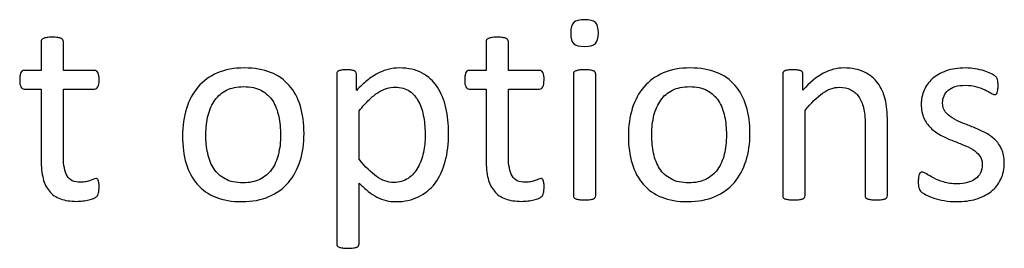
# Model space of a CAD drawing. Header units: inches. Extents: x 0 to 20790, y -12 to 14700.
# Tile 44 of 132: x 2033 to 2594, y 13283 to 13413. Entities that reach past the tile are written whole.
import ezdxf

# ---------------------------------------------------------------- set-up
doc = ezdxf.new("R2010")
doc.units = ezdxf.units.IN
doc.layers.add('254', color=7, linetype='Continuous', true_color=0xffffff)

msp = doc.modelspace()

# ---------------------------------------------------------------- linework, layer by layer
at = {"layer": '254', "color": 2, "linetype": 'Continuous', "lineweight": 25}
for points, knots in [([(2348.831, 13411.614), (2347.706, 13410.546), (2347.158, 13408.527), (2347.158, 13402.612), (2347.706, 13400.621), (2349.899, 13398.544), (2351.947, 13397.996), (2357.949, 13397.996), (2360.026, 13398.544), (2361.151, 13399.612)], [0, 0, 0, 0, 0.2506201, 0.2506201, 0.498807, 0.498807, 0.7469939, 0.7469939, 1, 1, 1, 1]), ([(2361.151, 13399.612), (2362.276, 13400.708), (2362.853, 13402.728), (2362.853, 13408.613), (2362.305, 13410.604), (2360.084, 13412.711), (2358.035, 13413.23), (2352.034, 13413.23), (2349.957, 13412.71), (2348.831, 13411.614)], [0, 0, 0, 0, 0.2558386, 0.2558386, 0.5067095, 0.5067095, 0.7509832, 0.7509832, 1, 1, 1, 1]), ([(2045.6, 13401.775), (2045.427, 13401.458), (2045.34, 13401.141), (2045.34, 13395.284), (2045.34, 13389.802), (2045.34, 13384.32)], [0, 0, 0, 0, 0.0640394, 0.0640394, 1, 1, 1, 1]), ([(2048.572, 13403.074), (2047.764, 13402.987), (2047.1, 13402.814), (2046.119, 13402.353), (2045.802, 13402.093), (2045.6, 13401.775)], [0, 0, 0, 0, 0.5, 0.5, 1, 1, 1, 1]), ([(2054.804, 13403.074), (2053.996, 13403.189), (2052.928, 13403.247), (2050.418, 13403.247), (2049.38, 13403.189), (2048.572, 13403.074)], [0, 0, 0, 0, 0.5057471, 0.5057471, 1, 1, 1, 1]), ([(2058.035, 13384.32), (2058.035, 13389.802), (2058.035, 13395.284), (2058.035, 13401.141), (2057.92, 13401.458), (2057.516, 13402.093), (2057.198, 13402.353), (2056.275, 13402.814), (2055.612, 13402.987), (2054.804, 13403.074)], [0, 0, 0, 0, 0.8296943, 0.8296943, 0.8864629, 0.8864629, 0.9432314, 0.9432314, 1, 1, 1, 1]), ([(2299.178, 13401.775), (2299.005, 13401.458), (2298.918, 13401.141), (2298.918, 13395.284), (2298.918, 13389.802), (2298.918, 13384.32)], [0, 0, 0, 0, 0.0640394, 0.0640394, 1, 1, 1, 1]), ([(2302.149, 13403.074), (2301.342, 13402.987), (2300.678, 13402.814), (2299.697, 13402.353), (2299.38, 13402.093), (2299.178, 13401.775)], [0, 0, 0, 0, 0.5, 0.5, 1, 1, 1, 1]), ([(2308.381, 13403.074), (2307.573, 13403.189), (2306.506, 13403.247), (2303.996, 13403.247), (2302.957, 13403.189), (2302.149, 13403.074)], [0, 0, 0, 0, 0.5057471, 0.5057471, 1, 1, 1, 1]), ([(2311.613, 13384.32), (2311.613, 13389.802), (2311.613, 13395.284), (2311.613, 13401.141), (2311.497, 13401.458), (2311.093, 13402.093), (2310.776, 13402.353), (2309.853, 13402.814), (2309.189, 13402.987), (2308.381, 13403.074)], [0, 0, 0, 0, 0.8296943, 0.8296943, 0.8864629, 0.8864629, 0.9432314, 0.9432314, 1, 1, 1, 1]), ([(2045.34, 13384.32), (2042.138, 13384.32), (2038.935, 13384.32), (2035.3, 13384.32), (2034.954, 13384.234), (2034.608, 13384.032)], [0, 0, 0, 0, 0.8809524, 0.8809524, 1, 1, 1, 1]), ([(2076.875, 13384.032), (2076.587, 13384.234), (2076.212, 13384.32), (2069.884, 13384.32), (2063.959, 13384.32), (2058.035, 13384.32)], [0, 0, 0, 0, 0.0638298, 0.0638298, 1, 1, 1, 1]), ([(2192.917, 13332.878), (2194.388, 13337.638), (2195.138, 13342.831), (2195.138, 13354.257), (2194.417, 13359.45), (2191.645, 13368.691), (2189.483, 13372.606), (2183.874, 13379.084), (2180.337, 13381.55), (2171.845, 13384.901), (2166.893, 13385.763), (2155.323, 13385.763), (2150.159, 13384.84), (2141.33, 13381.031), (2137.666, 13378.377), (2131.749, 13371.483), (2129.558, 13367.413), (2128.087, 13362.653)], [0, 0, 0, 0, 0.1196183, 0.1196183, 0.2429171, 0.2429171, 0.36643, 0.36643, 0.4904903, 0.4904903, 0.6148409, 0.6148409, 0.74361, 0.74361, 0.8723791, 0.8723791, 1, 1, 1, 1]), ([(2224.711, 13383.426), (2224.538, 13383.714), (2224.221, 13383.945), (2223.298, 13384.349), (2222.721, 13384.493), (2221.336, 13384.666), (2220.441, 13384.695), (2218.335, 13384.695), (2217.47, 13384.666), (2216.027, 13384.493), (2215.45, 13384.349), (2214.527, 13383.945), (2214.209, 13383.714), (2213.921, 13383.137), (2213.834, 13382.762), (2213.834, 13350.073), (2213.834, 13317.846), (2213.834, 13285.186), (2213.921, 13284.84), (2214.094, 13284.522)], [0, 0, 0, 0, 0.0132049, 0.0132049, 0.0264097, 0.0264097, 0.0396146, 0.0396146, 0.0524625, 0.0524625, 0.0653105, 0.0653105, 0.0781585, 0.0781585, 0.0910064, 0.0910064, 0.987955, 0.987955, 1, 1, 1, 1]), ([(2225, 13373.01), (2225, 13376.107), (2225, 13379.204), (2225, 13382.762), (2224.913, 13383.137), (2224.711, 13383.426)], [0, 0, 0, 0, 0.8702703, 0.8702703, 1, 1, 1, 1]), ([(2236.945, 13382.589), (2234.983, 13381.522), (2233.021, 13380.223), (2229.128, 13377.018), (2227.106, 13375.145), (2225, 13373.01)], [0, 0, 0, 0, 0.5040267, 0.5040267, 1, 1, 1, 1]), ([(2275.577, 13332.474), (2276.875, 13337.292), (2277.539, 13342.716), (2277.539, 13353.795), (2277.02, 13358.556), (2274.992, 13367.533), (2273.355, 13371.452), (2268.877, 13378.228), (2265.998, 13380.887), (2258.923, 13384.798), (2254.631, 13385.763), (2247.302, 13385.763), (2245.11, 13385.503), (2243.032, 13384.955)], [0, 0, 0, 0, 0.213255, 0.213255, 0.3899519, 0.3899519, 0.5679805, 0.5679805, 0.7442654, 0.7442654, 0.9194537, 0.9194537, 1, 1, 1, 1]), ([(2298.918, 13384.32), (2295.715, 13384.32), (2292.513, 13384.32), (2288.878, 13384.32), (2288.531, 13384.234), (2288.185, 13384.032)], [0, 0, 0, 0, 0.8809524, 0.8809524, 1, 1, 1, 1]), ([(2330.453, 13384.032), (2330.164, 13384.234), (2329.789, 13384.32), (2323.461, 13384.32), (2317.537, 13384.32), (2311.613, 13384.32)], [0, 0, 0, 0, 0.0638298, 0.0638298, 1, 1, 1, 1]), ([(2348.947, 13383.31), (2348.774, 13382.993), (2348.687, 13382.676), (2348.687, 13359.229), (2348.687, 13336.157), (2348.687, 13312.653), (2348.774, 13312.306), (2348.947, 13312.047)], [0, 0, 0, 0, 0.0157068, 0.0157068, 0.9818768, 0.9818768, 1, 1, 1, 1]), ([(2351.919, 13384.551), (2351.111, 13384.436), (2350.447, 13384.291), (2349.466, 13383.887), (2349.149, 13383.628), (2348.947, 13383.31)], [0, 0, 0, 0, 0.5, 0.5, 1, 1, 1, 1]), ([(2358.151, 13384.551), (2357.343, 13384.638), (2356.275, 13384.695), (2353.765, 13384.695), (2352.726, 13384.638), (2351.919, 13384.551)], [0, 0, 0, 0, 0.5057471, 0.5057471, 1, 1, 1, 1]), ([(2361.065, 13312.047), (2361.267, 13312.306), (2361.382, 13312.653), (2361.382, 13336.157), (2361.382, 13359.229), (2361.382, 13382.676), (2361.267, 13382.993), (2360.863, 13383.628), (2360.545, 13383.887), (2359.622, 13384.291), (2358.958, 13384.436), (2358.151, 13384.551)], [0, 0, 0, 0, 0.0175713, 0.0175713, 0.9543147, 0.9543147, 0.9695431, 0.9695431, 0.9847716, 0.9847716, 1, 1, 1, 1]), ([(2447.014, 13332.878), (2448.485, 13337.638), (2449.235, 13342.831), (2449.235, 13354.257), (2448.514, 13359.45), (2445.742, 13368.691), (2443.58, 13372.606), (2437.971, 13379.084), (2434.434, 13381.55), (2425.942, 13384.901), (2420.99, 13385.763), (2409.42, 13385.763), (2404.256, 13384.84), (2395.427, 13381.031), (2391.763, 13378.377), (2385.846, 13371.483), (2383.655, 13367.413), (2382.184, 13362.653)], [0, 0, 0, 0, 0.1196183, 0.1196183, 0.2429171, 0.2429171, 0.36643, 0.36643, 0.4904903, 0.4904903, 0.6148409, 0.6148409, 0.74361, 0.74361, 0.8723791, 0.8723791, 1, 1, 1, 1]), ([(2468.162, 13383.339), (2468.018, 13383.08), (2467.931, 13382.733), (2467.931, 13359.229), (2467.931, 13336.157), (2467.931, 13312.653), (2468.018, 13312.306), (2468.191, 13312.047)], [0, 0, 0, 0, 0.0180796, 0.0180796, 0.9819204, 0.9819204, 1, 1, 1, 1]), ([(2478.231, 13384.118), (2477.827, 13384.349), (2477.25, 13384.493), (2475.779, 13384.663), (2474.827, 13384.695), (2472.519, 13384.695), (2471.567, 13384.666), (2470.124, 13384.493), (2469.547, 13384.349), (2468.624, 13383.887), (2468.306, 13383.628), (2468.162, 13383.339)], [0, 0, 0, 0, 0.2001512, 0.2001512, 0.3927074, 0.3927074, 0.5951383, 0.5951383, 0.7975691, 0.7975691, 1, 1, 1, 1]), ([(2479.385, 13373.155), (2479.385, 13376.203), (2479.385, 13379.252), (2479.385, 13382.733), (2479.299, 13383.08), (2479.126, 13383.339)], [0, 0, 0, 0, 0.8756906, 0.8756906, 1, 1, 1, 1]), ([(2527.25, 13312.047), (2527.452, 13312.306), (2527.568, 13312.653), (2527.568, 13327.165), (2527.568, 13341.245), (2527.568, 13360.229), (2527.135, 13364.441), (2525.46, 13371.488), (2524.048, 13374.539), (2520.148, 13379.758), (2517.585, 13381.868), (2511.295, 13384.984), (2507.4, 13385.763), (2498.831, 13385.763), (2494.936, 13384.753), (2487.169, 13380.726), (2483.28, 13377.511), (2479.385, 13373.155)], [0, 0, 0, 0, 0.010225, 0.010225, 0.3428774, 0.3428774, 0.4587604, 0.4587604, 0.5748606, 0.5748606, 0.6895305, 0.6895305, 0.8042005, 0.8042005, 0.9023866, 0.9023866, 1, 1, 1, 1]), ([(2577.625, 13385.301), (2575.779, 13385.619), (2573.932, 13385.763), (2567.902, 13385.763), (2564.209, 13385.215), (2557.894, 13382.955), (2555.265, 13381.464), (2551.053, 13377.713), (2549.495, 13375.52), (2548.428, 13373.039)], [0, 0, 0, 0, 0.1276528, 0.1276528, 0.4168663, 0.4168663, 0.7084331, 0.7084331, 1, 1, 1, 1]), ([(2586.454, 13382.647), (2585.387, 13383.195), (2584.117, 13383.685), (2581.148, 13384.617), (2579.472, 13385.013), (2577.625, 13385.301)], [0, 0, 0, 0, 0.495573, 0.495573, 1, 1, 1, 1]), ([(2033.309, 13381.464), (2033.165, 13380.8), (2033.107, 13379.992), (2033.107, 13377.165), (2033.338, 13375.809), (2034.261, 13374.193), (2034.867, 13373.76), (2038.878, 13373.76), (2042.109, 13373.76), (2045.34, 13373.76)], [0, 0, 0, 0, 0.0795356, 0.0795356, 0.2292497, 0.2292497, 0.3789638, 0.3789638, 1, 1, 1, 1]), ([(2058.035, 13373.76), (2063.959, 13373.76), (2069.884, 13373.76), (2076.587, 13373.76), (2077.193, 13374.193), (2078.116, 13375.809), (2078.347, 13377.165), (2078.347, 13379.992), (2078.289, 13380.8), (2078.202, 13381.464)], [0, 0, 0, 0, 0.7502759, 0.7502759, 0.8489324, 0.8489324, 0.9475888, 0.9475888, 1, 1, 1, 1]), ([(2286.887, 13381.464), (2286.743, 13380.8), (2286.685, 13379.992), (2286.685, 13377.165), (2286.916, 13375.809), (2287.839, 13374.193), (2288.445, 13373.76), (2292.455, 13373.76), (2295.687, 13373.76), (2298.918, 13373.76)], [0, 0, 0, 0, 0.0795356, 0.0795356, 0.2292497, 0.2292497, 0.3789638, 0.3789638, 1, 1, 1, 1]), ([(2311.613, 13373.76), (2317.537, 13373.76), (2323.461, 13373.76), (2330.164, 13373.76), (2330.77, 13374.193), (2331.694, 13375.809), (2331.924, 13377.165), (2331.924, 13379.992), (2331.867, 13380.8), (2331.78, 13381.464)], [0, 0, 0, 0, 0.7502759, 0.7502759, 0.8489324, 0.8489324, 0.9475888, 0.9475888, 1, 1, 1, 1]), ([(2590.147, 13371.77), (2590.32, 13372.174), (2590.436, 13372.722), (2590.609, 13373.991), (2590.638, 13374.741), (2590.638, 13376.444), (2590.609, 13377.136), (2590.431, 13378.261), (2590.378, 13378.723), (2590.291, 13379.127)], [0, 0, 0, 0, 0.2510668, 0.2510668, 0.5021337, 0.5021337, 0.7448316, 0.7448316, 1, 1, 1, 1]), ([(2045.34, 13373.76), (2045.34, 13360.277), (2045.34, 13346.794), (2045.34, 13329.3), (2045.715, 13325.838), (2046.466, 13322.895)], [0, 0, 0, 0, 0.7707532, 0.7707532, 1, 1, 1, 1]), ([(2073.355, 13321.77), (2072.634, 13321.51), (2071.797, 13321.279), (2069.951, 13320.818), (2068.912, 13320.702), (2064.094, 13320.702), (2061.555, 13321.914), (2058.715, 13326.783), (2058.035, 13330.396), (2058.035, 13348.025), (2058.035, 13360.893), (2058.035, 13373.76)], [0, 0, 0, 0, 0.0604067, 0.0604067, 0.1208135, 0.1208135, 0.3064536, 0.3064536, 0.4937452, 0.4937452, 1, 1, 1, 1]), ([(2150.216, 13322.578), (2147.475, 13324.02), (2145.312, 13326.011), (2142.08, 13330.973), (2140.926, 13333.887), (2139.547, 13340.553), (2139.195, 13344.13), (2139.195, 13351.862), (2139.628, 13355.526), (2141.31, 13362.196), (2142.628, 13365.076), (2146.104, 13369.942), (2148.312, 13371.827), (2153.713, 13374.47), (2156.939, 13375.145), (2164.729, 13375.145), (2168.104, 13374.424), (2173.516, 13371.488), (2175.692, 13369.519), (2178.866, 13364.499), (2180.02, 13361.556), (2180.713, 13358.238)], [0, 0, 0, 0, 0.0953281, 0.0953281, 0.1906562, 0.1906562, 0.2851963, 0.2851963, 0.3826013, 0.3826013, 0.4810053, 0.4810053, 0.5801866, 0.5801866, 0.6785175, 0.6785175, 0.7859954, 0.7859954, 0.8929977, 0.8929977, 1, 1, 1, 1]), ([(2226.529, 13361.325), (2228.52, 13363.836), (2230.424, 13365.942), (2234.031, 13369.374), (2235.733, 13370.76), (2237.377, 13371.799)], [0, 0, 0, 0, 0.4959041, 0.4959041, 1, 1, 1, 1]), ([(2242.224, 13374.107), (2243.811, 13374.597), (2245.427, 13374.857), (2250.361, 13374.857), (2253.101, 13374.078), (2257.52, 13370.997), (2259.276, 13368.942), (2261.861, 13363.83), (2262.796, 13360.893), (2263.344, 13357.575)], [0, 0, 0, 0, 0.1420056, 0.1420056, 0.4260169, 0.4260169, 0.7142968, 0.7142968, 1, 1, 1, 1]), ([(2298.918, 13373.76), (2298.918, 13360.277), (2298.918, 13346.794), (2298.918, 13329.3), (2299.293, 13325.838), (2300.043, 13322.895)], [0, 0, 0, 0, 0.7707532, 0.7707532, 1, 1, 1, 1]), ([(2326.933, 13321.77), (2326.212, 13321.51), (2325.375, 13321.279), (2323.528, 13320.818), (2322.49, 13320.702), (2317.672, 13320.702), (2315.133, 13321.914), (2312.293, 13326.783), (2311.613, 13330.396), (2311.613, 13348.025), (2311.613, 13360.893), (2311.613, 13373.76)], [0, 0, 0, 0, 0.0604067, 0.0604067, 0.1208135, 0.1208135, 0.3064536, 0.3064536, 0.4937452, 0.4937452, 1, 1, 1, 1]), ([(2404.313, 13322.578), (2401.572, 13324.02), (2399.408, 13326.011), (2396.177, 13330.973), (2395.023, 13333.887), (2393.644, 13340.553), (2393.292, 13344.13), (2393.292, 13351.862), (2393.725, 13355.526), (2395.407, 13362.196), (2396.725, 13365.076), (2400.201, 13369.942), (2402.409, 13371.827), (2407.81, 13374.47), (2411.036, 13375.145), (2418.826, 13375.145), (2422.201, 13374.424), (2427.613, 13371.488), (2429.789, 13369.519), (2432.963, 13364.499), (2434.117, 13361.556), (2434.809, 13358.238)], [0, 0, 0, 0, 0.0953281, 0.0953281, 0.1906562, 0.1906562, 0.2851963, 0.2851963, 0.3826013, 0.3826013, 0.4810053, 0.4810053, 0.5801866, 0.5801866, 0.6785175, 0.6785175, 0.7859954, 0.7859954, 0.8929977, 0.8929977, 1, 1, 1, 1]), ([(2480.626, 13361.47), (2484.117, 13365.826), (2487.435, 13369.144), (2493.821, 13373.632), (2496.985, 13374.77), (2502.64, 13374.77), (2504.804, 13374.309), (2508.531, 13372.474), (2510.055, 13371.135), (2512.407, 13367.635), (2513.315, 13365.567), (2514.576, 13360.754), (2514.873, 13357.575), (2514.873, 13340.11), (2514.873, 13326.598), (2514.873, 13312.653), (2514.96, 13312.306), (2515.161, 13312.047)], [0, 0, 0, 0, 0.1301177, 0.1301177, 0.2594518, 0.2594518, 0.3605676, 0.3605676, 0.4604332, 0.4604332, 0.5591739, 0.5591739, 0.6565299, 0.6565299, 0.9893406, 0.9893406, 1, 1, 1, 1]), ([(2548.428, 13373.039), (2547.389, 13370.558), (2546.87, 13367.961), (2546.87, 13362.162), (2547.36, 13359.508), (2548.37, 13357.315)], [0, 0, 0, 0, 0.4726368, 0.4726368, 1, 1, 1, 1]), ([(2560.545, 13360.893), (2559.535, 13362.249), (2559.016, 13363.922), (2559.016, 13367.355), (2559.276, 13368.683), (2560.372, 13371.164), (2561.151, 13372.231), (2562.219, 13373.126)], [0, 0, 0, 0, 0.408284, 0.408284, 0.704142, 0.704142, 1, 1, 1, 1]), ([(2562.219, 13373.126), (2563.257, 13374.02), (2564.613, 13374.713), (2567.902, 13375.694), (2569.778, 13375.924), (2574.365, 13375.924), (2576.5, 13375.636), (2578.376, 13375.088)], [0, 0, 0, 0, 0.3205128, 0.3205128, 0.6410256, 0.6410256, 1, 1, 1, 1]), ([(2578.376, 13375.088), (2580.222, 13374.511), (2581.867, 13373.905), (2584.636, 13372.635), (2585.762, 13372.029), (2586.627, 13371.452)], [0, 0, 0, 0, 0.5, 0.5, 1, 1, 1, 1]), ([(2586.627, 13371.452), (2587.522, 13370.904), (2588.185, 13370.616), (2588.935, 13370.616), (2589.224, 13370.702), (2589.483, 13370.875)], [0, 0, 0, 0, 0.6153846, 0.6153846, 1, 1, 1, 1]), ([(2128.087, 13362.653), (2126.624, 13357.918), (2125.894, 13352.728), (2125.894, 13341.216), (2126.587, 13335.994), (2129.357, 13326.761), (2131.463, 13322.837), (2137.105, 13316.389), (2140.638, 13313.922), (2149.077, 13310.512), (2154.054, 13309.681), (2165.594, 13309.681), (2170.73, 13310.662), (2179.627, 13314.475), (2183.309, 13317.182), (2189.195, 13324.049), (2191.417, 13328.146), (2192.917, 13332.878)], [0, 0, 0, 0, 0.1198845, 0.1198845, 0.2440506, 0.2440506, 0.3682168, 0.3682168, 0.4918351, 0.4918351, 0.6158913, 0.6158913, 0.7437259, 0.7437259, 0.8718629, 0.8718629, 1, 1, 1, 1]), ([(2382.184, 13362.653), (2380.721, 13357.918), (2379.991, 13352.728), (2379.991, 13341.216), (2380.684, 13335.994), (2383.453, 13326.761), (2385.56, 13322.837), (2391.202, 13316.389), (2394.734, 13313.922), (2403.174, 13310.512), (2408.151, 13309.681), (2419.691, 13309.681), (2424.827, 13310.662), (2433.724, 13314.475), (2437.406, 13317.182), (2443.292, 13324.049), (2445.513, 13328.146), (2447.014, 13332.878)], [0, 0, 0, 0, 0.1198845, 0.1198845, 0.2440506, 0.2440506, 0.3682168, 0.3682168, 0.4918351, 0.4918351, 0.6158913, 0.6158913, 0.7437259, 0.7437259, 0.8718629, 0.8718629, 1, 1, 1, 1]), ([(2480.309, 13312.047), (2480.511, 13312.306), (2480.626, 13312.653), (2480.626, 13329.213), (2480.626, 13345.342), (2480.626, 13361.47)], [0, 0, 0, 0, 0.0261324, 0.0261324, 1, 1, 1, 1]), ([(2180.713, 13358.238), (2181.405, 13354.891), (2181.751, 13351.372), (2181.751, 13343.61), (2181.347, 13339.946), (2180.511, 13336.628)], [0, 0, 0, 0, 0.4832714, 0.4832714, 1, 1, 1, 1]), ([(2263.344, 13357.575), (2263.892, 13354.257), (2264.152, 13350.852), (2264.152, 13344.072), (2263.805, 13340.87), (2262.478, 13334.522), (2261.44, 13331.637), (2258.612, 13326.501), (2256.766, 13324.453), (2252.194, 13321.386), (2249.466, 13320.616), (2242.859, 13320.616), (2239.57, 13321.741), (2233.338, 13326.242), (2230.02, 13329.502), (2226.529, 13333.772)], [0, 0, 0, 0, 0.1508433, 0.1508433, 0.2881965, 0.2881965, 0.4255498, 0.4255498, 0.562903, 0.562903, 0.7010659, 0.7010659, 0.8505329, 0.8505329, 1, 1, 1, 1]), ([(2434.809, 13358.238), (2435.502, 13354.891), (2435.848, 13351.372), (2435.848, 13343.61), (2435.444, 13339.946), (2434.608, 13336.628)], [0, 0, 0, 0, 0.4832714, 0.4832714, 1, 1, 1, 1]), ([(2583.05, 13349.063), (2580.943, 13350.16), (2578.779, 13351.141), (2574.419, 13352.862), (2572.259, 13353.709), (2570.182, 13354.545)], [0, 0, 0, 0, 0.5028597, 0.5028597, 1, 1, 1, 1]), ([(2557.891, 13347.563), (2559.968, 13346.467), (2562.103, 13345.486), (2566.464, 13343.765), (2568.595, 13342.918), (2570.643, 13342.11)], [0, 0, 0, 0, 0.5028597, 0.5028597, 1, 1, 1, 1]), ([(2592.224, 13322.462), (2593.523, 13325.232), (2594.186, 13328.377), (2594.186, 13334.897), (2593.667, 13337.465), (2591.689, 13341.77), (2590.349, 13343.61), (2588.704, 13345.14)], [0, 0, 0, 0, 0.3719617, 0.3719617, 0.6834419, 0.6834419, 1, 1, 1, 1]), ([(2576.183, 13339.398), (2577.799, 13338.359), (2579.126, 13337.177), (2581.145, 13334.522), (2581.636, 13332.878), (2581.636, 13329.011), (2581.29, 13327.396), (2579.905, 13324.626), (2578.924, 13323.472), (2577.625, 13322.578)], [0, 0, 0, 0, 0.2537313, 0.2537313, 0.5074627, 0.5074627, 0.7537313, 0.7537313, 1, 1, 1, 1]), ([(2180.511, 13336.628), (2179.703, 13333.282), (2178.404, 13330.396), (2174.919, 13325.574), (2172.692, 13323.703), (2167.268, 13321.048), (2164.065, 13320.385), (2156.304, 13320.385), (2152.928, 13321.106), (2150.216, 13322.578)], [0, 0, 0, 0, 0.2413212, 0.2413212, 0.485933, 0.485933, 0.7305448, 0.7305448, 1, 1, 1, 1]), ([(2241.849, 13310.316), (2243.58, 13309.883), (2245.485, 13309.681), (2252.351, 13309.681), (2256.621, 13310.604), (2264.123, 13314.239), (2267.268, 13316.836), (2272.359, 13323.548), (2274.279, 13327.627), (2275.577, 13332.474)], [0, 0, 0, 0, 0.1239276, 0.1239276, 0.4154192, 0.4154192, 0.7069109, 0.7069109, 1, 1, 1, 1]), ([(2434.608, 13336.628), (2433.8, 13333.282), (2432.501, 13330.396), (2429.016, 13325.574), (2426.789, 13323.703), (2421.365, 13321.048), (2418.162, 13320.385), (2410.401, 13320.385), (2407.025, 13321.106), (2404.313, 13322.578)], [0, 0, 0, 0, 0.2413212, 0.2413212, 0.485933, 0.485933, 0.7305448, 0.7305448, 1, 1, 1, 1]), ([(2549.812, 13325.434), (2548.716, 13326.126), (2547.879, 13326.473), (2546.956, 13326.473), (2546.639, 13326.357), (2546.35, 13326.184)], [0, 0, 0, 0, 0.59375, 0.59375, 1, 1, 1, 1]), ([(2046.466, 13322.895), (2047.187, 13319.923), (2048.399, 13317.5), (2051.674, 13313.65), (2053.765, 13312.22), (2058.901, 13310.316), (2061.988, 13309.854), (2066.748, 13309.854), (2067.931, 13309.912), (2069.114, 13310.085)], [0, 0, 0, 0, 0.3020665, 0.3020665, 0.6015259, 0.6015259, 0.9009852, 0.9009852, 1, 1, 1, 1]), ([(2077.308, 13322.664), (2077.077, 13322.78), (2076.818, 13322.837), (2076.154, 13322.837), (2075.692, 13322.722), (2075.202, 13322.491)], [0, 0, 0, 0, 0.3478261, 0.3478261, 1, 1, 1, 1]), ([(2078.029, 13314.615), (2078.231, 13315.48), (2078.347, 13316.663), (2078.347, 13319.087), (2078.289, 13319.837), (2078.202, 13320.471)], [0, 0, 0, 0, 0.6190476, 0.6190476, 1, 1, 1, 1]), ([(2226.212, 13284.522), (2226.414, 13284.84), (2226.529, 13285.186), (2226.529, 13297.159), (2226.529, 13308.7), (2226.529, 13320.241)], [0, 0, 0, 0, 0.0361446, 0.0361446, 1, 1, 1, 1]), ([(2226.529, 13320.241), (2228.376, 13318.423), (2230.107, 13316.865), (2233.396, 13314.211), (2235.069, 13313.085), (2238.381, 13311.342), (2240.089, 13310.72), (2241.849, 13310.316)], [0, 0, 0, 0, 0.331811, 0.331811, 0.663622, 0.663622, 1, 1, 1, 1]), ([(2300.043, 13322.895), (2300.764, 13319.923), (2301.976, 13317.5), (2305.251, 13313.65), (2307.343, 13312.22), (2312.478, 13310.316), (2315.565, 13309.854), (2320.326, 13309.854), (2321.509, 13309.912), (2322.692, 13310.085)], [0, 0, 0, 0, 0.3020665, 0.3020665, 0.6015259, 0.6015259, 0.9009852, 0.9009852, 1, 1, 1, 1]), ([(2330.886, 13322.664), (2330.655, 13322.78), (2330.395, 13322.837), (2329.732, 13322.837), (2329.27, 13322.722), (2328.779, 13322.491)], [0, 0, 0, 0, 0.3478261, 0.3478261, 1, 1, 1, 1]), ([(2331.607, 13314.615), (2331.809, 13315.48), (2331.924, 13316.663), (2331.924, 13319.087), (2331.867, 13319.837), (2331.78, 13320.471)], [0, 0, 0, 0, 0.6190476, 0.6190476, 1, 1, 1, 1]), ([(2545.312, 13323.703), (2545.225, 13323.01), (2545.167, 13322.202), (2545.167, 13319.635), (2545.283, 13318.394), (2545.802, 13316.548), (2546.206, 13315.826), (2547.36, 13314.788), (2548.254, 13314.211), (2549.466, 13313.576)], [0, 0, 0, 0, 0.1708543, 0.1708543, 0.4472362, 0.4472362, 0.7236181, 0.7236181, 1, 1, 1, 1]), ([(2577.625, 13322.578), (2576.356, 13321.683), (2574.827, 13320.991), (2571.365, 13320.067), (2569.403, 13319.837), (2564.382, 13319.837), (2561.844, 13320.183), (2557.427, 13321.56), (2555.525, 13322.318), (2553.909, 13323.155)], [0, 0, 0, 0, 0.216245, 0.216245, 0.43249, 0.43249, 0.7179334, 0.7179334, 1, 1, 1, 1]), ([(2559.968, 13310.258), (2562.219, 13309.883), (2564.556, 13309.681), (2571.018, 13309.681), (2574.683, 13310.171), (2581.35, 13312.125), (2584.232, 13313.547), (2589.04, 13317.369), (2590.897, 13319.692), (2592.224, 13322.462)], [0, 0, 0, 0, 0.1697237, 0.1697237, 0.4472719, 0.4472719, 0.7226174, 0.7226174, 1, 1, 1, 1]), ([(2069.114, 13310.085), (2070.297, 13310.229), (2071.422, 13310.431), (2073.5, 13310.893), (2074.452, 13311.181), (2075.26, 13311.527)], [0, 0, 0, 0, 0.5, 0.5, 1, 1, 1, 1]), ([(2322.692, 13310.085), (2323.875, 13310.229), (2325, 13310.431), (2327.077, 13310.893), (2328.029, 13311.181), (2328.837, 13311.527)], [0, 0, 0, 0, 0.5, 0.5, 1, 1, 1, 1]), ([(2348.947, 13312.047), (2349.149, 13311.758), (2349.466, 13311.499), (2350.447, 13311.095), (2351.111, 13310.95), (2351.919, 13310.835)], [0, 0, 0, 0, 0.5, 0.5, 1, 1, 1, 1]), ([(2351.919, 13310.835), (2352.726, 13310.748), (2353.765, 13310.691), (2356.275, 13310.691), (2357.343, 13310.748), (2358.151, 13310.835)], [0, 0, 0, 0, 0.4942529, 0.4942529, 1, 1, 1, 1]), ([(2358.151, 13310.835), (2358.958, 13310.95), (2359.622, 13311.095), (2360.545, 13311.499), (2360.863, 13311.758), (2361.065, 13312.047)], [0, 0, 0, 0, 0.5, 0.5, 1, 1, 1, 1]), ([(2468.191, 13312.047), (2468.393, 13311.758), (2468.71, 13311.499), (2469.691, 13311.095), (2470.355, 13310.95), (2471.163, 13310.835)], [0, 0, 0, 0, 0.5, 0.5, 1, 1, 1, 1]), ([(2471.163, 13310.835), (2471.97, 13310.748), (2473.009, 13310.691), (2475.519, 13310.691), (2476.587, 13310.748), (2477.395, 13310.835)], [0, 0, 0, 0, 0.4942529, 0.4942529, 1, 1, 1, 1]), ([(2477.395, 13310.835), (2478.202, 13310.95), (2478.866, 13311.095), (2479.789, 13311.499), (2480.107, 13311.758), (2480.309, 13312.047)], [0, 0, 0, 0, 0.5, 0.5, 1, 1, 1, 1]), ([(2515.161, 13312.047), (2515.363, 13311.758), (2515.71, 13311.499), (2516.633, 13311.095), (2517.268, 13310.95), (2518.104, 13310.835)], [0, 0, 0, 0, 0.5, 0.5, 1, 1, 1, 1]), ([(2518.104, 13310.835), (2518.912, 13310.748), (2519.951, 13310.691), (2522.49, 13310.691), (2523.5, 13310.748), (2524.336, 13310.835)], [0, 0, 0, 0, 0.5113636, 0.5113636, 1, 1, 1, 1]), ([(2524.336, 13310.835), (2525.144, 13310.95), (2525.779, 13311.095), (2526.702, 13311.499), (2527.048, 13311.758), (2527.25, 13312.047)], [0, 0, 0, 0, 0.5, 0.5, 1, 1, 1, 1]), ([(2214.094, 13284.522), (2214.296, 13284.234), (2214.613, 13283.974), (2215.594, 13283.57), (2216.258, 13283.397), (2217.066, 13283.31)], [0, 0, 0, 0, 0.5, 0.5, 1, 1, 1, 1]), ([(2217.066, 13283.31), (2217.874, 13283.195), (2218.912, 13283.137), (2221.422, 13283.137), (2222.49, 13283.195), (2223.298, 13283.31)], [0, 0, 0, 0, 0.4942529, 0.4942529, 1, 1, 1, 1]), ([(2223.298, 13283.31), (2224.106, 13283.397), (2224.769, 13283.57), (2225.692, 13283.974), (2226.01, 13284.234), (2226.212, 13284.522)], [0, 0, 0, 0, 0.5, 0.5, 1, 1, 1, 1])]:
    msp.add_open_spline(points, degree=3, knots=knots, dxfattribs=at)
for points in [[(2033.8, 13383.108), (2033.598, 13382.676), (2033.425, 13382.127), (2033.309, 13381.464)], [(2034.608, 13384.032), (2034.261, 13383.859), (2034.002, 13383.57), (2033.8, 13383.108)], [(2077.683, 13383.108), (2077.452, 13383.57), (2077.193, 13383.859), (2076.875, 13384.032)], [(2078.202, 13381.464), (2078.087, 13382.127), (2077.914, 13382.676), (2077.683, 13383.108)], [(2243.032, 13384.955), (2240.955, 13384.436), (2238.935, 13383.628), (2236.945, 13382.589)], [(2287.377, 13383.108), (2287.175, 13382.676), (2287.002, 13382.127), (2286.887, 13381.464)], [(2288.185, 13384.032), (2287.839, 13383.859), (2287.579, 13383.57), (2287.377, 13383.108)], [(2331.261, 13383.108), (2331.03, 13383.57), (2330.77, 13383.859), (2330.453, 13384.032)], [(2331.78, 13381.464), (2331.665, 13382.127), (2331.492, 13382.676), (2331.261, 13383.108)], [(2479.126, 13383.339), (2478.953, 13383.628), (2478.664, 13383.887), (2478.231, 13384.118)], [(2588.82, 13381.233), (2588.301, 13381.637), (2587.493, 13382.127), (2586.454, 13382.647)], [(2589.916, 13380.166), (2589.714, 13380.454), (2589.368, 13380.829), (2588.82, 13381.233)], [(2590.291, 13379.127), (2590.205, 13379.502), (2590.089, 13379.848), (2589.916, 13380.166)], [(2237.377, 13371.799), (2239.022, 13372.866), (2240.638, 13373.645), (2242.224, 13374.107)], [(2589.483, 13370.875), (2589.743, 13371.077), (2589.945, 13371.366), (2590.147, 13371.77)], [(2226.529, 13333.772), (2226.529, 13342.956), (2226.529, 13352.141), (2226.529, 13361.325)], [(2564.556, 13357.315), (2562.911, 13358.325), (2561.584, 13359.537), (2560.545, 13360.893)], [(2548.37, 13357.315), (2549.351, 13355.093), (2550.678, 13353.218), (2552.322, 13351.602)], [(2570.182, 13354.545), (2568.076, 13355.353), (2566.2, 13356.276), (2564.556, 13357.315)], [(2552.322, 13351.602), (2553.967, 13350.016), (2555.814, 13348.688), (2557.891, 13347.563)], [(2588.704, 13345.14), (2587.06, 13346.698), (2585.185, 13347.996), (2583.05, 13349.063)], [(2570.643, 13342.11), (2572.692, 13341.331), (2574.538, 13340.408), (2576.183, 13339.398)], [(2546.35, 13326.184), (2546.091, 13326.011), (2545.86, 13325.722), (2545.715, 13325.318)], [(2075.202, 13322.491), (2074.683, 13322.26), (2074.048, 13322.029), (2073.355, 13321.77)], [(2077.856, 13321.914), (2077.712, 13322.289), (2077.539, 13322.52), (2077.308, 13322.664)], [(2078.202, 13320.471), (2078.087, 13321.077), (2077.972, 13321.568), (2077.856, 13321.914)], [(2328.779, 13322.491), (2328.26, 13322.26), (2327.625, 13322.029), (2326.933, 13321.77)], [(2331.434, 13321.914), (2331.29, 13322.289), (2331.116, 13322.52), (2330.886, 13322.664)], [(2331.78, 13320.471), (2331.665, 13321.077), (2331.549, 13321.568), (2331.434, 13321.914)], [(2545.715, 13325.318), (2545.542, 13324.886), (2545.427, 13324.366), (2545.312, 13323.703)], [(2553.909, 13323.155), (2552.294, 13323.962), (2550.938, 13324.741), (2549.812, 13325.434)], [(2077.106, 13312.681), (2077.539, 13313.085), (2077.827, 13313.749), (2078.029, 13314.615)], [(2330.684, 13312.681), (2331.116, 13313.085), (2331.405, 13313.749), (2331.607, 13314.615)], [(2075.26, 13311.527), (2076.096, 13311.902), (2076.702, 13312.278), (2077.106, 13312.681)], [(2328.837, 13311.527), (2329.674, 13311.902), (2330.28, 13312.278), (2330.684, 13312.681)], [(2549.466, 13313.576), (2550.707, 13312.941), (2552.207, 13312.306), (2553.967, 13311.729)], [(2553.967, 13311.729), (2555.756, 13311.123), (2557.747, 13310.662), (2559.968, 13310.258)]]:
    msp.add_open_spline(points, degree=3, dxfattribs=at)

doc.saveas('drawing.dxf')
